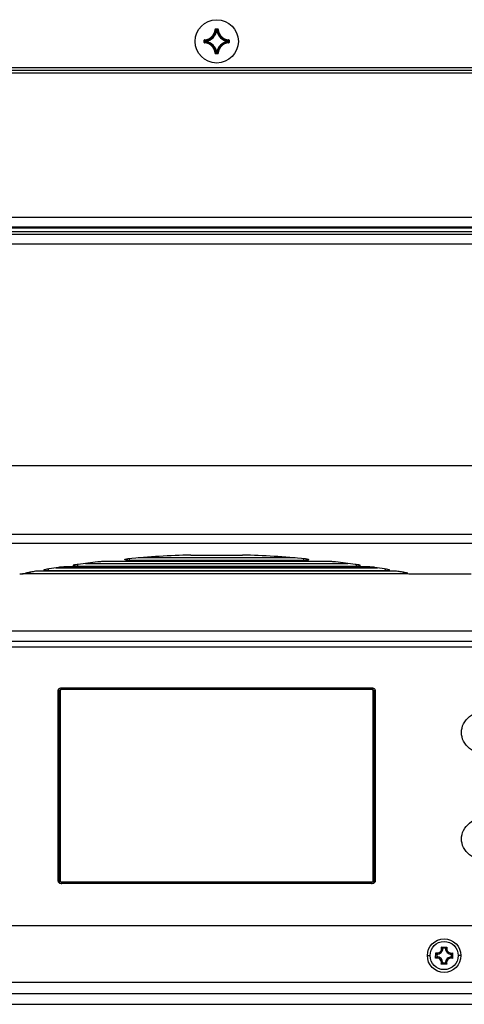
# Model space of a CAD drawing. Header units: millimetres. Extents: x 0 to 420, y 0 to 297.
# Tile 16 of 50: x 162 to 182, y 186 to 231. Entities that reach past the tile are written whole.
import ezdxf

# ---------------------------------------------------------------- set-up
doc = ezdxf.new("R2010")
doc.units = ezdxf.units.MM
doc.header["$LTSCALE"] = 23.1
doc.layers.get('0').update_dxf_attribs({"linetype": 'CONTINUOUS'})
doc.layers.add('AXES', color=7, linetype='CONTINUOUS')

msp = doc.modelspace()

# ---------------------------------------------------------------- linework, layer by layer
at = {"color": 7, "linetype": 'Continuous'}
for p, q in [((170.9569, 230.766), (170.9693, 230.7657)), ((170.9818, 230.7903), (170.9818, 230.7778)), ((170.9818, 230.7903), (171.0802, 230.7903)), ((170.9818, 230.7778), (171.0802, 230.7778)), ((171.0209, 230.7236), (171.0085, 230.7249)), ((171.0209, 230.7236), (171.0209, 230.7361)), ((171.0209, 230.7361), (171.041, 230.7361)), ((171.021, 230.7236), (171.041, 230.7236)), ((171.041, 230.7236), (171.041, 230.7361)), ((171.041, 230.7236), (171.0534, 230.7249)), ((171.0802, 230.7903), (171.0802, 230.7778)), ((171.1051, 230.766), (171.0926, 230.7657)), ((170.457, 230.1671), (170.457, 230.2656)), ((170.457, 230.2656), (170.4695, 230.2656)), ((170.457, 230.1671), (170.4695, 230.1671)), ((170.4695, 230.1671), (170.4695, 230.2656)), ((170.4813, 230.2905), (170.4816, 230.278)), ((170.4813, 230.1422), (170.4816, 230.1547)), ((170.5112, 230.2063), (170.5112, 230.2264)), ((170.5237, 230.2264), (170.5112, 230.2264)), ((170.5237, 230.2063), (170.5112, 230.2063)), ((170.5237, 230.2264), (170.5224, 230.2388)), ((170.5237, 230.2063), (170.5224, 230.1939)), ((170.5237, 230.2063), (170.5237, 230.2263)), ((171.5383, 230.2264), (171.5395, 230.2388)), ((171.5383, 230.2264), (171.5507, 230.2264)), ((171.5383, 230.2263), (171.5383, 230.2063)), ((171.5383, 230.2063), (171.5395, 230.1939)), ((171.5383, 230.2063), (171.5507, 230.2063)), ((171.5507, 230.2264), (171.5507, 230.2063)), ((171.5807, 230.2905), (171.5804, 230.278)), ((171.5807, 230.1422), (171.5804, 230.1547)), ((171.5925, 230.2656), (171.5925, 230.1671)), ((171.6049, 230.2656), (171.5925, 230.2656)), ((171.6049, 230.1671), (171.5925, 230.1671)), ((171.6049, 230.2656), (171.6049, 230.1671)), ((170.9569, 229.6666), (170.9693, 229.667)), ((170.9818, 229.6424), (170.9818, 229.6548)), ((171.0802, 229.6548), (170.9818, 229.6548)), ((171.0802, 229.6424), (170.9818, 229.6424)), ((171.0209, 229.709), (171.0085, 229.7078)), ((171.0209, 229.709), (171.0209, 229.6966)), ((171.041, 229.6966), (171.0209, 229.6966)), ((171.041, 229.709), (171.021, 229.709)), ((171.041, 229.709), (171.041, 229.6966)), ((171.041, 229.709), (171.0534, 229.7078)), ((171.0802, 229.6424), (171.0802, 229.6548)), ((171.1051, 229.6666), (171.0926, 229.667)), ((291.9685, 228.8756), (50.0935, 228.8756)), ((291.9685, 228.7506), (50.0935, 228.7506)), ((50.0935, 222.1016), (291.9685, 222.1016)), ((50.0935, 221.6544), (291.9685, 221.6544)), ((50.0935, 221.6117), (291.9685, 221.6117)), ((191.1153, 221.4241), (150.9466, 221.4241)), ((191.1153, 221.2991), (150.9466, 221.2991)), ((150.5752, 220.8726), (191.4868, 220.8726)), ((156.4542, 210.6217), (185.6078, 210.6217)), ((158.2769, 207.4645), (183.785, 207.4645)), ((183.5983, 207.0333), (158.4637, 207.0333)), ((169.8386, 206.4926), (172.2233, 206.4926)), ((164.599, 206.0547), (164.599, 205.9848)), ((164.599, 205.9848), (177.463, 205.9848)), ((164.9781, 206.1063), (177.0839, 206.1063)), ((176.3066, 206.1888), (165.7553, 206.1888)), ((166.9192, 206.3223), (166.9295, 206.3232)), ((166.9192, 206.3223), (166.9296, 206.3232)), ((167.0103, 206.2432), (167.0103, 206.33)), ((175.0516, 206.2432), (167.0103, 206.2432)), ((174.649, 206.3641), (167.4133, 206.3641)), ((175.0516, 206.2432), (175.0516, 206.33)), ((175.1314, 206.3232), (175.1427, 206.3223)), ((175.1316, 206.3233), (175.1427, 206.3223)), ((177.463, 206.0547), (177.463, 205.9848)), ((161.9576, 205.6112), (161.9372, 205.6073)), ((162.0315, 205.6133), (162.0346, 205.6179)), ((179.7723, 205.6205), (162.1481, 205.6202)), ((162.2158, 205.661), (162.2018, 205.6565)), ((162.4002, 205.6957), (162.4002, 205.6402)), ((162.4002, 205.6402), (179.6617, 205.6402)), ((179.1229, 205.7535), (162.939, 205.7535)), ((163.0568, 205.8102), (163.0549, 205.809)), ((163.2519, 205.8467), (163.2519, 205.7841)), ((163.2519, 205.7841), (178.81, 205.7841)), ((163.6127, 205.9062), (178.4493, 205.9062)), ((178.0458, 205.9428), (164.0162, 205.9428)), ((178.81, 205.8467), (178.81, 205.7841)), ((179.6617, 205.6957), (179.6617, 205.6402)), ((179.8598, 205.6566), (179.8461, 205.661)), ((182.7772, 205.6073), (180.1141, 205.6073)), ((187.1565, 202.4976), (154.9054, 202.4976)), ((163.756, 200.1957), (163.756, 191.3558)), ((163.806, 200.2244), (163.806, 191.4595)), ((163.8435, 200.3575), (163.8435, 200.3015)), ((178.181, 200.3072), (163.881, 200.3072)), ((163.881, 200.2859), (163.881, 200.3072)), ((178.181, 200.2859), (163.881, 200.2859)), ((178.181, 200.2859), (178.181, 200.3072)), ((178.2185, 200.3575), (178.2185, 200.3015)), ((178.256, 191.4595), (178.256, 200.2244)), ((178.306, 191.3558), (178.306, 200.1957)), ((163.881, 191.3981), (178.181, 191.3981)), ((163.881, 191.3981), (163.881, 191.3284)), ((178.181, 191.3981), (178.181, 191.3284)), ((181.4067, 188.3904), (181.6622, 188.3882)), ((181.5984, 188.336), (181.4696, 188.3372)), ((180.756, 187.9976), (180.881, 187.9976)), ((181.1381, 187.8733), (181.1404, 188.1288)), ((181.1925, 188.065), (181.1914, 187.9361)), ((181.8694, 187.9301), (181.8706, 188.059)), ((181.9239, 188.1218), (181.9216, 187.8663)), ((182.306, 187.9976), (182.1809, 187.9976)), ((181.6552, 187.6047), (181.3998, 187.607)), ((181.4635, 187.6591), (181.5924, 187.658)), ((139.766, 186.2476), (202.296, 186.2476)), ((46.7935, 185.7476), (295.2935, 185.7476))]:
    msp.add_line(p, q, dxfattribs=at)
at = {"color": 3, "linetype": 'Continuous'}
for p, q in [((50.6435, 229.0163), (291.4185, 229.0163)), ((49.031, 202.9976), (293.031, 202.9976)), ((155.2641, 202.2524), (186.7978, 202.2524)), ((163.7185, 191.4288), (163.7185, 200.2551)), ((163.8435, 200.3575), (178.2185, 200.3575)), ((178.3435, 200.2551), (178.3435, 191.4288)), ((178.2185, 191.3264), (163.8435, 191.3264)), ((187.2311, 189.3726), (154.8308, 189.3726)), ((202.046, 186.7476), (140.016, 186.7476))]:
    msp.add_line(p, q, dxfattribs=at)
msp.add_circle((181.531, 187.9976), 0.775, dxfattribs=at)
at = {"color": 7, "linetype": 'Continuous'}
msp.add_circle((181.531, 187.9976), 0.65, dxfattribs=at)
for centre, radius, start, end in [((170.4685, 230.7788), 0.4885, 271.50113, 358.49887), ((170.4685, 230.7788), 0.501, 271.50108, 358.49892), ((170.4685, 230.7788), 0.5427, 275.70588, 354.29412), ((170.4685, 230.7788), 0.5552, 275.7054, 354.29463), ((170.9817, 230.7654), 0.0249, 89.92548, 178.56799), ((169.9461, 229.7443), 1.4457, 44.16714, 44.94873), ((169.8957, 229.72), 1.5161, 42.93561, 44.24571), ((169.8903, 229.6902), 1.5235, 42.7788, 44.16693), ((169.8216, 229.6508), 1.6175, 42.14413, 42.9442), ((172.2403, 229.6508), 1.6175, 137.05582, 137.85587), ((171.5935, 230.7788), 0.5552, 185.70547, 264.2947), ((172.1718, 229.69), 1.5237, 135.83312, 137.22107), ((171.5935, 230.7788), 0.5427, 185.70588, 264.29412), ((172.1663, 229.72), 1.5161, 135.75428, 137.06438), ((172.1158, 229.7444), 1.4456, 135.05131, 135.83295), ((171.0802, 230.7654), 0.0249, 1.45488, 90.06559), ((171.5935, 230.7788), 0.501, 181.50107, 268.49892), ((171.5935, 230.7788), 0.4885, 181.50114, 268.49886), ((170.4819, 230.2656), 0.0249, 91.4969, 180.04933), ((170.4819, 230.1671), 0.0249, 179.94602, 268.51498), ((171.5273, 231.3516), 1.5161, 225.75429, 227.06438), ((171.5273, 229.0811), 1.5161, 132.93562, 134.24571), ((170.4685, 229.6538), 0.4885, 1.50113, 88.49887), ((171.503, 231.3012), 1.4457, 225.05127, 225.83286), ((171.503, 229.1315), 1.4457, 134.16714, 134.94873), ((170.4685, 229.6538), 0.501, 1.50107, 88.49892), ((171.5965, 231.4257), 1.6175, 227.0558, 227.85587), ((171.5965, 229.007), 1.6175, 132.14413, 132.9442), ((171.5571, 231.357), 1.5235, 225.83307, 227.2212), ((171.5571, 229.0757), 1.5235, 132.7788, 134.16693), ((170.4685, 229.6538), 0.5427, 5.70588, 84.29412), ((170.4685, 229.6538), 0.5552, 5.70546, 84.2947), ((171.5935, 229.6538), 0.5552, 95.70547, 174.29471), ((171.5935, 229.6538), 0.5427, 95.70588, 174.29412), ((171.5935, 229.6538), 0.501, 91.50107, 178.49892), ((171.5935, 229.6538), 0.4885, 91.50113, 178.49886), ((171.031, 230.2163), 0.4125, 344.50247, 360), ((170.5048, 231.357), 1.5235, 312.7788, 314.16693), ((171.5382, 230.2064), 0.0126, 276.167, 359.53884), ((170.5047, 229.0756), 1.5237, 45.83312, 47.22107), ((170.4654, 231.4257), 1.6175, 312.14413, 312.9442), ((170.4654, 229.007), 1.6175, 47.05581, 47.85587), ((170.559, 231.3012), 1.4457, 314.16714, 314.94873), ((170.5591, 229.1315), 1.4456, 45.05131, 45.83296), ((170.5346, 231.3516), 1.5161, 312.93562, 314.24571), ((170.5346, 229.0811), 1.5161, 45.75428, 47.06438), ((171.58, 230.2656), 0.0249, 359.94591, 88.51539), ((169.9462, 230.6882), 1.4456, 315.05131, 315.83295), ((169.8957, 230.7127), 1.5161, 315.75428, 317.06438), ((169.8902, 230.7426), 1.5237, 315.83312, 317.22107), ((169.8216, 230.7819), 1.6175, 317.05582, 317.85587), ((171.0409, 229.7091), 0.0126, 270.46116, 353.833), ((172.2403, 230.7819), 1.6175, 222.14413, 222.9442), ((172.1716, 230.7425), 1.5235, 222.7788, 224.16693), ((172.1663, 230.7127), 1.5161, 222.93561, 224.24571), ((172.1158, 230.6883), 1.4457, 224.16714, 224.94873), ((171.0802, 229.6673), 0.0249, 269.95331, 358.49632), ((171.0589, 160.4857), 46.0232, 91.51928, 95.14768), ((171.0127, 160.6507), 45.8579, 84.84688, 88.48726), ((171.3277, 158.0439), 48.48, 97.93697, 98.14002), ((164.5982, 207.2551), 1.2703, 266.47037, 270.0364), ((171.254, 158.5863), 47.9327, 96.84766, 97.9392), ((170.7924, 158.4662), 48.0538, 82.06218, 83.15096), ((170.7342, 158.0439), 48.48, 81.85998, 82.06303), ((177.4635, 207.2237), 1.239, 269.97371, 274.08063), ((162.1929, 202.6745), 2.9438, 92.54356, 93.25057), ((162.2327, 201.7916), 3.8276, 91.97399, 92.55278), ((162.1486, 202.6923), 2.9279, 90.00965, 90.85521), ((171.8267, 155.0754), 51.4905, 100.5473, 100.75751), ((162.3994, 208.252), 2.6118, 268.60041, 270.01823), ((171.7516, 155.4791), 51.0798, 100.31255, 100.54738), ((171.5602, 156.5559), 49.9862, 99.52398, 99.76026), ((163.2511, 207.5139), 1.7298, 267.66797, 270.02739), ((171.494, 156.9525), 49.5841, 99.01021, 99.52431), ((170.568, 156.9525), 49.5841, 80.47569, 80.98979), ((170.5017, 156.5559), 49.9862, 80.23974, 80.47602), ((178.8106, 207.4841), 1.7, 269.98236, 272.62702), ((170.3104, 155.4791), 51.0798, 79.45262, 79.68745), ((170.2353, 155.0754), 51.4905, 79.24249, 79.4527), ((179.6614, 208.179), 2.5388, 270.00707, 271.59613), ((179.772, 200.2372), 5.3829, 88.55699, 89.99756), ((179.7907, 200.9274), 4.6925, 87.81394, 88.57317), ((163.881, 200.1948), 0.0911, 90.02143, 99.33114), ((163.881, 191.4802), 0.1518, 260.73239, 269.97779), ((181.2089, 188.3254), 0.2082, 250.79364, 18.18868), ((181.2089, 188.3254), 0.2609, 266.40382, 2.5785), ((181.0937, 187.9623), 0.5304, 52.20126, 53.8314), ((181.8588, 188.3197), 0.2609, 176.40382, 272.5785), ((181.9677, 187.9543), 0.5306, 125.15128, 126.80868), ((181.8588, 188.3197), 0.2082, 160.79364, 288.18868), ((181.5663, 187.5603), 0.5304, 142.20125, 143.8314), ((181.2031, 187.6755), 0.2082, 340.79364, 108.18868), ((181.5742, 188.4343), 0.5306, 215.15128, 216.80868), ((181.2031, 187.6755), 0.2609, 356.40382, 92.5785), ((181.8531, 187.6697), 0.2609, 86.40382, 182.5785), ((181.8531, 187.6697), 0.2082, 70.79364, 198.18868), ((181.4877, 187.5608), 0.5306, 35.15128, 36.80868), ((181.4957, 188.4348), 0.5304, 322.20125, 323.8314), ((181.0942, 188.0408), 0.5306, 305.15128, 306.80868), ((181.9682, 188.0329), 0.5304, 232.20126, 233.8314)]:
    msp.add_arc(centre, radius, start, end, dxfattribs=at)
for points, knots in [([(170.9693, 230.7657), (170.9694, 230.7688), (170.9721, 230.7753), (170.9786, 230.7779), (170.9818, 230.7778)], [0, 0, 0, 0, 0.5000081, 1, 1, 1, 1]), ([(171.0085, 230.7249), (171.0088, 230.7278), (171.0118, 230.7337), (171.0179, 230.7361), (171.0209, 230.7361)], [0, 0, 0, 0, 0.5000561, 1, 1, 1, 1]), ([(171.041, 230.7361), (171.044, 230.7361), (171.0502, 230.7337), (171.0531, 230.7278), (171.0534, 230.7249)], [0, 0, 0, 0, 0.4999439, 1, 1, 1, 1]), ([(171.0802, 230.7778), (171.0833, 230.7779), (171.0899, 230.7753), (171.0926, 230.7688), (171.0926, 230.7657)], [0, 0, 0, 0, 0.5000089, 1, 1, 1, 1]), ([(170.4695, 230.2656), (170.4694, 230.2687), (170.472, 230.2753), (170.4785, 230.278), (170.4816, 230.278)], [0, 0, 0, 0, 0.5000088, 1, 1, 1, 1]), ([(170.4816, 230.1547), (170.4785, 230.1547), (170.472, 230.1574), (170.4694, 230.164), (170.4695, 230.1671)], [0, 0, 0, 0, 0.500008, 1, 1, 1, 1]), ([(170.5112, 230.2264), (170.5112, 230.2294), (170.5136, 230.2355), (170.5195, 230.2385), (170.5224, 230.2388)], [0, 0, 0, 0, 0.4999439, 1, 1, 1, 1]), ([(170.5224, 230.1939), (170.5195, 230.1942), (170.5136, 230.1972), (170.5112, 230.2033), (170.5112, 230.2063)], [0, 0, 0, 0, 0.5000561, 1, 1, 1, 1]), ([(171.5395, 230.2388), (171.5425, 230.2385), (171.5484, 230.2355), (171.5507, 230.2294), (171.5507, 230.2264)], [0, 0, 0, 0, 0.5000561, 1, 1, 1, 1]), ([(171.5804, 230.278), (171.5835, 230.278), (171.59, 230.2753), (171.5925, 230.2687), (171.5925, 230.2656)], [0, 0, 0, 0, 0.500008, 1, 1, 1, 1]), ([(171.5925, 230.1671), (171.5925, 230.164), (171.59, 230.1574), (171.5835, 230.1547), (171.5804, 230.1547)], [0, 0, 0, 0, 0.5000089, 1, 1, 1, 1]), ([(171.5807, 230.1422), (171.5869, 230.1424), (171.5998, 230.1478), (171.6049, 230.1609), (171.6049, 230.1671)], [0, 0, 0, 0, 0.4999952, 1, 1, 1, 1]), ([(170.9569, 229.6666), (170.957, 229.6604), (170.9625, 229.6475), (170.9755, 229.6424), (170.9818, 229.6424)], [0, 0, 0, 0, 0.4999908, 1, 1, 1, 1]), ([(170.9818, 229.6548), (170.9786, 229.6548), (170.9721, 229.6573), (170.9694, 229.6638), (170.9693, 229.667)], [0, 0, 0, 0, 0.5000089, 1, 1, 1, 1]), ([(171.0209, 229.6966), (171.0179, 229.6966), (171.0118, 229.6989), (171.0088, 229.7048), (171.0085, 229.7078)], [0, 0, 0, 0, 0.4999439, 1, 1, 1, 1]), ([(171.0926, 229.667), (171.0926, 229.6638), (171.0899, 229.6573), (171.0833, 229.6548), (171.0802, 229.6548)], [0, 0, 0, 0, 0.500008, 1, 1, 1, 1]), ([(164.4033, 206.0182), (164.4011, 206.0164), (164.3998, 206.005), (164.4111, 206.0037), (164.4163, 206.002)], [0, 0, 0, 0, 0.3415256, 1, 1, 1, 1]), ([(164.4142, 206.0242), (164.412, 206.0233), (164.4082, 206.0216), (164.4046, 206.0194), (164.4033, 206.0182)], [0, 0, 0, 0, 0.566647, 1, 1, 1, 1]), ([(164.4163, 206.002), (164.4223, 206), (164.4564, 205.9918), (164.4914, 205.989), (164.52, 205.9872)], [0, 0, 0, 0, 0.1799058, 1, 1, 1, 1]), ([(165.7553, 206.1888), (165.6997, 206.1888), (165.6274, 206.1862), (165.5555, 206.1791), (165.539, 206.1771)], [0, 0, 0, 0, 0.7696456, 1, 1, 1, 1]), ([(166.8105, 206.266), (166.8027, 206.269), (166.7871, 206.2724), (166.7881, 206.289), (166.7912, 206.2919)], [0, 0, 0, 0, 0.6620809, 1, 1, 1, 1]), ([(166.7912, 206.2919), (166.7938, 206.2943), (166.8016, 206.2987), (166.8097, 206.3018), (166.8146, 206.3034)], [0, 0, 0, 0, 0.4102209, 1, 1, 1, 1]), ([(167.0103, 206.2432), (166.9895, 206.2432), (166.9227, 206.2458), (166.8536, 206.2492), (166.8105, 206.266)], [0, 0, 0, 0, 0.3103413, 1, 1, 1, 1]), ([(166.8146, 206.3034), (166.8212, 206.3055), (166.8554, 206.3148), (166.8907, 206.3197), (166.9192, 206.3223)], [0, 0, 0, 0, 0.1941955, 1, 1, 1, 1]), ([(175.2232, 206.2577), (175.2114, 206.2551), (175.1547, 206.2458), (175.097, 206.2432), (175.0516, 206.2432)], [0, 0, 0, 0, 0.2099777, 1, 1, 1, 1]), ([(175.2734, 206.2836), (175.2733, 206.281), (175.2612, 206.2638), (175.2396, 206.2614), (175.2232, 206.2577)], [0, 0, 0, 0, 0.1365976, 1, 1, 1, 1]), ([(175.2695, 206.2917), (175.2707, 206.2906), (175.2728, 206.2882), (175.2735, 206.285), (175.2734, 206.2836)], [0, 0, 0, 0, 0.5496791, 1, 1, 1, 1]), ([(176.523, 206.1771), (176.5065, 206.1791), (176.4346, 206.1862), (176.3622, 206.1888), (176.3066, 206.1888)], [0, 0, 0, 0, 0.2303544, 1, 1, 1, 1]), ([(177.5517, 205.9879), (177.5799, 205.9899), (177.6064, 205.9928), (177.6637, 206.0049), (177.6616, 206.0147)], [0, 0, 0, 0, 0.7383178, 1, 1, 1, 1]), ([(177.6591, 206.0185), (177.6574, 206.0201), (177.6523, 206.023), (177.6469, 206.025), (177.6436, 206.0261)], [0, 0, 0, 0, 0.4165494, 1, 1, 1, 1]), ([(177.6616, 206.0147), (177.6614, 206.0154), (177.6608, 206.0168), (177.6597, 206.0179), (177.6591, 206.0185)], [0, 0, 0, 0, 0.4541293, 1, 1, 1, 1]), ([(162.031, 205.6177), (162.0233, 205.6174), (161.9988, 205.6159), (161.9742, 205.6145), (161.9576, 205.6112)], [0, 0, 0, 0, 0.3117841, 1, 1, 1, 1]), ([(162.2018, 205.6565), (162.2011, 205.6559), (162.2016, 205.6512), (162.206, 205.6515), (162.2083, 205.6509)], [0, 0, 0, 0, 0.2847155, 1, 1, 1, 1]), ([(162.2083, 205.6509), (162.2122, 205.6498), (162.2216, 205.6482), (162.2311, 205.647), (162.2367, 205.6464)], [0, 0, 0, 0, 0.4166219, 1, 1, 1, 1]), ([(162.2367, 205.6464), (162.2434, 205.6457), (162.2764, 205.6429), (162.3094, 205.6416), (162.3356, 205.641)], [0, 0, 0, 0, 0.2062036, 1, 1, 1, 1]), ([(162.939, 205.7535), (162.9051, 205.7535), (162.7944, 205.7514), (162.683, 205.7476), (162.6074, 205.7338)], [0, 0, 0, 0, 0.3066339, 1, 1, 1, 1]), ([(163.0549, 205.809), (163.054, 205.8082), (163.0519, 205.8057), (163.0541, 205.8033), (163.0551, 205.8025)], [0, 0, 0, 0, 0.4981467, 1, 1, 1, 1]), ([(163.0551, 205.8025), (163.0669, 205.7937), (163.1125, 205.7918), (163.153, 205.7867), (163.1807, 205.7855)], [0, 0, 0, 0, 0.3467629, 1, 1, 1, 1]), ([(163.0863, 205.8186), (163.0801, 205.8175), (163.0701, 205.8154), (163.0602, 205.8123), (163.0568, 205.8102)], [0, 0, 0, 0, 0.6084236, 1, 1, 1, 1]), ([(164.0162, 205.9428), (163.9887, 205.9428), (163.8927, 205.9412), (163.7964, 205.9355), (163.7286, 205.9247)], [0, 0, 0, 0, 0.2860363, 1, 1, 1, 1]), ([(178.3334, 205.9247), (178.3135, 205.9279), (178.2181, 205.9394), (178.1218, 205.9428), (178.0458, 205.9428)], [0, 0, 0, 0, 0.2088253, 1, 1, 1, 1]), ([(178.8885, 205.7859), (178.8992, 205.7864), (178.9329, 205.7884), (178.9669, 205.7912), (178.9895, 205.7964)], [0, 0, 0, 0, 0.315934, 1, 1, 1, 1]), ([(179.0039, 205.8112), (179.0003, 205.8129), (178.9909, 205.8157), (178.9813, 205.8176), (178.9757, 205.8186)], [0, 0, 0, 0, 0.4090464, 1, 1, 1, 1]), ([(178.9895, 205.7964), (178.9938, 205.7974), (179.0003, 205.7992), (179.007, 205.8021), (179.0086, 205.804)], [0, 0, 0, 0, 0.6378588, 1, 1, 1, 1]), ([(179.0077, 205.8089), (179.0072, 205.8093), (179.006, 205.8102), (179.0046, 205.8109), (179.0039, 205.8112)], [0, 0, 0, 0, 0.4490696, 1, 1, 1, 1]), ([(179.0086, 205.804), (179.0091, 205.8047), (179.0099, 205.8067), (179.0085, 205.8082), (179.0077, 205.8089)], [0, 0, 0, 0, 0.4690212, 1, 1, 1, 1]), ([(179.4546, 205.7338), (179.4347, 205.7374), (179.3245, 205.7506), (179.2135, 205.7535), (179.1229, 205.7535)], [0, 0, 0, 0, 0.1824782, 1, 1, 1, 1]), ([(179.7321, 205.6412), (179.7468, 205.6416), (179.7876, 205.6438), (179.8296, 205.6434), (179.8547, 205.6512)], [0, 0, 0, 0, 0.3591747, 1, 1, 1, 1]), ([(179.8547, 205.6512), (179.8566, 205.6518), (179.8605, 205.6519), (179.8605, 205.656), (179.8598, 205.6566)], [0, 0, 0, 0, 0.6878753, 1, 1, 1, 1]), ([(180.114, 205.6073), (180.1044, 205.6083), (180.0564, 205.6126), (180.0082, 205.615), (179.9697, 205.6165)], [0, 0, 0, 0, 0.2005563, 1, 1, 1, 1]), ([(163.7185, 200.1117), (163.7185, 200.1253), (163.7257, 200.1538), (163.7446, 200.1757), (163.7559, 200.1848)], [0, 0, 0, 0, 0.4844714, 1, 1, 1, 1]), ([(163.756, 200.1957), (163.756, 200.2107), (163.7631, 200.2413), (163.8015, 200.2907), (163.8501, 200.3072), (163.881, 200.3072)], [0, 0, 0, 0, 0.245423, 0.4941198, 1, 1, 1, 1]), ([(163.806, 200.2244), (163.7996, 200.2244), (163.7807, 200.223), (163.756, 200.2093), (163.756, 200.1957)], [0, 0, 0, 0, 0.3209535, 1, 1, 1, 1]), ([(163.8394, 200.2756), (163.8298, 200.2703), (163.8129, 200.256), (163.806, 200.2345), (163.806, 200.2244)], [0, 0, 0, 0, 0.5213597, 1, 1, 1, 1]), ([(178.181, 200.3072), (178.2119, 200.3072), (178.2605, 200.2907), (178.2988, 200.2413), (178.306, 200.2107), (178.306, 200.1957)], [0, 0, 0, 0, 0.5058919, 0.754563, 1, 1, 1, 1]), ([(178.256, 200.2244), (178.256, 200.2345), (178.2491, 200.256), (178.2322, 200.2703), (178.2225, 200.2756)], [0, 0, 0, 0, 0.4786457, 1, 1, 1, 1]), ([(178.256, 200.2244), (178.2624, 200.2244), (178.2812, 200.223), (178.306, 200.2093), (178.306, 200.1957)], [0, 0, 0, 0, 0.3209535, 1, 1, 1, 1]), ([(163.806, 191.4595), (163.7996, 191.4595), (163.7807, 191.458), (163.756, 191.4444), (163.756, 191.4308)], [0, 0, 0, 0, 0.3209535, 1, 1, 1, 1]), ([(163.756, 191.4308), (163.756, 191.4174), (163.763, 191.3893), (163.7815, 191.3675), (163.7926, 191.3584)], [0, 0, 0, 0, 0.4847009, 1, 1, 1, 1]), ([(163.806, 191.4595), (163.806, 191.4433), (163.8256, 191.4082), (163.8623, 191.3981), (163.881, 191.3981)], [0, 0, 0, 0, 0.4650246, 1, 1, 1, 1]), ([(178.181, 191.3981), (178.1996, 191.3981), (178.2363, 191.4082), (178.256, 191.4433), (178.256, 191.4595)], [0, 0, 0, 0, 0.5349731, 1, 1, 1, 1]), ([(178.256, 191.4595), (178.2624, 191.4595), (178.2812, 191.458), (178.306, 191.4444), (178.306, 191.4308)], [0, 0, 0, 0, 0.3209535, 1, 1, 1, 1]), ([(178.2694, 191.3584), (178.2804, 191.3675), (178.2989, 191.3893), (178.306, 191.4174), (178.306, 191.4308)], [0, 0, 0, 0, 0.5152991, 1, 1, 1, 1]), ([(163.7926, 191.3584), (163.797, 191.3548), (163.8162, 191.3413), (163.8391, 191.3333), (163.8566, 191.3304)], [0, 0, 0, 0, 0.2421686, 1, 1, 1, 1]), ([(181.4696, 188.3372), (181.4657, 188.3409), (181.4494, 188.3563), (181.4323, 188.3709), (181.4188, 188.3814)], [0, 0, 0, 0, 0.2394351, 1, 1, 1, 1]), ([(181.5984, 188.336), (181.6023, 188.3397), (181.6189, 188.3547), (181.6362, 188.369), (181.6498, 188.3792)], [0, 0, 0, 0, 0.239483, 1, 1, 1, 1]), ([(181.1914, 187.9361), (181.1876, 187.9323), (181.1722, 187.9159), (181.1576, 187.8988), (181.1472, 187.8854)], [0, 0, 0, 0, 0.2394351, 1, 1, 1, 1]), ([(181.1925, 188.065), (181.1889, 188.0689), (181.1738, 188.0855), (181.1596, 188.1027), (181.1494, 188.1164)], [0, 0, 0, 0, 0.239483, 1, 1, 1, 1]), ([(181.8694, 187.9301), (181.8731, 187.9262), (181.8881, 187.9097), (181.9024, 187.8924), (181.9126, 187.8788)], [0, 0, 0, 0, 0.239483, 1, 1, 1, 1]), ([(181.8706, 188.059), (181.8743, 188.0629), (181.8897, 188.0792), (181.9043, 188.0963), (181.9148, 188.1098)], [0, 0, 0, 0, 0.2394351, 1, 1, 1, 1]), ([(181.4635, 187.6591), (181.4596, 187.6554), (181.4431, 187.6404), (181.4258, 187.6262), (181.4122, 187.616)], [0, 0, 0, 0, 0.239483, 1, 1, 1, 1]), ([(181.5924, 187.658), (181.5963, 187.6542), (181.6126, 187.6388), (181.6297, 187.6242), (181.6432, 187.6138)], [0, 0, 0, 0, 0.2394351, 1, 1, 1, 1])]:
    msp.add_open_spline(points, degree=3, knots=knots, dxfattribs=at)
for points in [[(164.4633, 206.0355), (164.4467, 206.0332), (164.4298, 206.0304), (164.4142, 206.0242)], [(175.1427, 206.3223), (175.1716, 206.3197), (175.2005, 206.3159), (175.2286, 206.3088)], [(175.2286, 206.3088), (175.2429, 206.3051), (175.2589, 206.302), (175.2695, 206.2917)], [(177.6436, 206.0261), (177.6291, 206.0308), (177.6138, 206.0334), (177.5987, 206.0355)], [(162.0309, 205.6132), (162.0064, 205.6118), (161.982, 205.6102), (161.9576, 205.6079)], [(162.1049, 205.6199), (162.0802, 205.6195), (162.0556, 205.6189), (162.031, 205.6177)], [(163.8662, 200.2846), (163.8569, 200.2831), (163.8477, 200.2801), (163.8394, 200.2756)], [(178.2225, 200.2756), (178.21, 200.2824), (178.1952, 200.2859), (178.181, 200.2859)], [(178.306, 200.1848), (178.3153, 200.1773), (178.3236, 200.1683), (178.3299, 200.1582)], [(178.3299, 200.1582), (178.3384, 200.1445), (178.3435, 200.1279), (178.3435, 200.1117)], [(178.181, 191.3284), (178.1971, 191.3284), (178.2135, 191.331), (178.2288, 191.3362)], [(178.2288, 191.3362), (178.2434, 191.3412), (178.2574, 191.3486), (178.2694, 191.3584)]]:
    msp.add_open_spline(points, degree=3, dxfattribs=at)
at = {"color": 3, "linetype": 'Continuous'}
for points, knots in [([(163.7185, 200.2551), (163.7185, 200.2686), (163.7256, 200.2967), (163.7644, 200.3428), (163.8124, 200.3575), (163.8435, 200.3575)], [0, 0, 0, 0, 0.2284516, 0.4712718, 1, 1, 1, 1]), ([(178.2185, 200.3575), (178.2496, 200.3575), (178.2975, 200.3428), (178.3364, 200.2967), (178.3435, 200.2686), (178.3435, 200.2551)], [0, 0, 0, 0, 0.5287282, 0.7715484, 1, 1, 1, 1]), ([(182.331, 198.2994), (182.331, 198.4352), (182.4023, 198.7189), (182.6918, 199.0608), (183.1093, 199.2828), (183.5935, 199.3596), (184.0777, 199.2828), (184.4951, 199.0608), (184.7847, 198.7189), (184.856, 198.4352), (184.856, 198.2994)], [0, 0, 0, 0, 0.1133399, 0.2338328, 0.3637737, 0.5, 0.6362263, 0.7661672, 0.8866601, 1, 1, 1, 1]), ([(184.856, 198.2994), (184.856, 198.1637), (184.7847, 197.8799), (184.4951, 197.5381), (184.0777, 197.316), (183.5935, 197.2392), (183.1093, 197.316), (182.6918, 197.5381), (182.4023, 197.8799), (182.331, 198.1637), (182.331, 198.2994)], [0, 0, 0, 0, 0.1133399, 0.2338328, 0.3637737, 0.5, 0.6362263, 0.7661672, 0.8866601, 1, 1, 1, 1]), ([(182.331, 193.3845), (182.331, 193.5203), (182.4023, 193.804), (182.6918, 194.1458), (183.1093, 194.3679), (183.5935, 194.4447), (184.0777, 194.3679), (184.4951, 194.1458), (184.7847, 193.804), (184.856, 193.5203), (184.856, 193.3845)], [0, 0, 0, 0, 0.1133399, 0.2338328, 0.3637737, 0.5, 0.6362263, 0.7661672, 0.8866601, 1, 1, 1, 1]), ([(184.856, 193.3845), (184.856, 193.2487), (184.7847, 192.965), (184.4951, 192.6232), (184.0777, 192.4011), (183.5935, 192.3243), (183.1093, 192.4011), (182.6918, 192.6232), (182.4023, 192.965), (182.331, 193.2487), (182.331, 193.3845)], [0, 0, 0, 0, 0.1133399, 0.2338328, 0.3637737, 0.5, 0.6362263, 0.7661672, 0.8866601, 1, 1, 1, 1]), ([(163.8435, 191.3264), (163.8124, 191.3264), (163.7644, 191.3411), (163.7256, 191.3872), (163.7185, 191.4153), (163.7185, 191.4288)], [0, 0, 0, 0, 0.5287282, 0.7715484, 1, 1, 1, 1]), ([(178.3435, 191.4288), (178.3435, 191.4153), (178.3364, 191.3872), (178.2975, 191.3411), (178.2496, 191.3264), (178.2185, 191.3264)], [0, 0, 0, 0, 0.2284516, 0.4712718, 1, 1, 1, 1])]:
    msp.add_open_spline(points, degree=3, knots=knots, dxfattribs=at)
at = {"layer": 'AXES', "color": 7, "linetype": 'Continuous'}
msp.add_circle((171.031, 230.2163), 1, dxfattribs=at)

doc.saveas('drawing.dxf')
